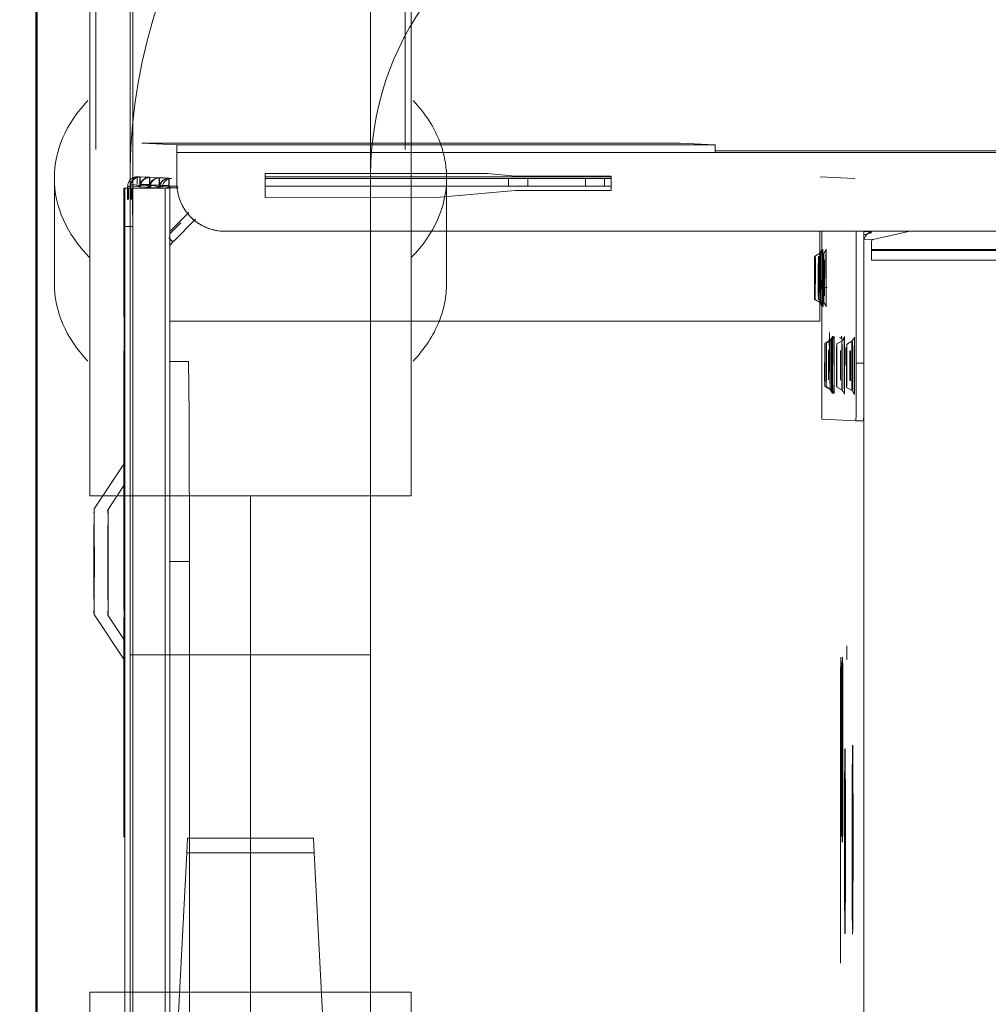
# Model space of a CAD drawing. Header units: millimetres. Extents: x 25471 to 48943, y 4737 to 38988.
# Tile 28 of 117: x 27421 to 27522, y 36992 to 37094. Entities that reach past the tile are written whole.
import ezdxf

# ---------------------------------------------------------------- set-up
doc = ezdxf.new("R2010")
doc.units = ezdxf.units.MM
doc.linetypes.add('ADSK_Осевая', pattern=[700, 500, -100, 0, -100])
doc.linetypes.add('ADSK_Скрыто', pattern=[300, 150, -150])
for name, color, linetype, lineweight in [('A-DETL-____-HDLN', 90, 'ADSK_Скрыто', 9), ('A-WALL-____-MCUT', 113, 'Continuous', 50), ('A-WALL-____-OTLN', 113, 'Continuous', 20), ('G-XREF-____-OTLN', 8, 'Continuous', 9), ('I-FURN-____-MCUT', 30, 'Continuous', 9), ('I-FURN-____-OTLN', 30, 'Continuous', 20), ('P-PIPE-____-CNTR', 3, 'ADSK_Осевая', 20), ('P-PIPE-____-OTLN', 3, 'Continuous', 20)]:
    doc.layers.add(name, color=color, linetype=linetype, lineweight=lineweight)

# ---------------------------------------------------------------- blocks, each defined once
blk = doc.blocks.new('Прямая форма - V line-609329-В_Этаж 01_Водопровод')
at = {"layer": 'A-WALL-____-MCUT', "color": 253}
blk.add_line((3619.95, 400), (0, 400), dxfattribs=at)
blk = doc.blocks.new('Прямая форма - SW - 003-609330-В_Этаж 01_Водопровод')
blk.add_blockref('Прямая форма - V line-609329-В_Этаж 01_Водопровод', (0, 0))
blk = doc.blocks.new('Прямая форма - V line-609752-В_Этаж 01_Водопровод')
at = {"layer": 'I-FURN-____-MCUT', "color": 53}
for p, q in [((0, 0), (0, -3026.62)), ((10, -3026.62), (10, -10))]:
    blk.add_line(p, q, dxfattribs=at)
blk = doc.blocks.new('Прямая форма - FU - 052-609753-В_Этаж 01_Водопровод')
blk.add_blockref('Прямая форма - V line-609752-В_Этаж 01_Водопровод', (0, 0))
blk = doc.blocks.new('V line_ifc_RVT-1-В_Этаж 01_Водопровод')
at = {"layer": 'A-WALL-____-OTLN', "color": 9, "lineweight": 20, "rotation": 270}
blk.add_blockref('Прямая форма - SW - 003-609330-В_Этаж 01_Водопровод', (27023.24, 38587.58), dxfattribs=at)
at = {"layer": 'I-FURN-____-OTLN', "color": 9, "lineweight": 20}
blk.add_blockref('Прямая форма - FU - 052-609753-В_Этаж 01_Водопровод', (27423.24, 38587.58), dxfattribs=at)
blk = doc.blocks.new('City Class FR - City Class F_iam-1595380-В_Этаж 01_Водопровод')
at = {"layer": 'A-DETL-____-HDLN'}
for p, q in [((172.77, 33.1), (172.76, 33.07)), ((157.54, -37.64), (157.54, -37.59))]:
    blk.add_line(p, q, dxfattribs=at)
at = {"layer": 'A-DETL-____-HDLN', "flags": 128}
for points in [[(163.02, -36.51), (163, -36.51), (162.97, -36.51), (162.94, -36.51), (162.9, -36.51), (162.86, -36.51), (162.81, -36.51), (162.76, -36.5)], [(163.01, -36.35), (162.98, -36.35), (162.95, -36.35), (162.91, -36.35), (162.86, -36.35)]]:
    blk.add_lwpolyline(points, dxfattribs=at)
at = {"layer": 'A-DETL-____-HDLN'}
for centre, start_param, end_param in [((169.16, -34.48), 2.792279, 3.138605), ((169.16, -34.48), 3.150557, 3.490411), ((169.18, -34.07), 3.150557, 3.490411), ((169.18, -34.07), 2.792279, 3.138605), ((169.18, -34.15), 3.150557, 3.490411), ((169.18, -34.15), 2.792279, 3.138605), ((169.16, -34.48), 5.933871, 6.274221), ((169.16, -34.48), 0.002988, 0.348818), ((169.18, -34.15), 5.933871, 6.274221), ((169.18, -34.07), 0.002988, 0.348818), ((169.18, -34.07), 5.933871, 6.274221), ((169.18, -34.15), 0.002988, 0.348818), ((160.13, -35.16), 2.792279, 3.138605), ((160.13, -35.16), 3.150557, 3.490411), ((160.13, -35.32), 3.150557, 3.490411), ((160.13, -35.32), 2.792279, 3.138605), ((160.13, -35.32), 5.933871, 6.274221), ((160.13, -35.32), 0.002988, 0.348818), ((160.13, -35.16), 5.933871, 6.274221), ((160.13, -35.16), 0.002988, 0.348818), ((160.08, -36.4), 2.792279, 3.138605), ((160.08, -36.4), 3.150557, 3.490411), ((160.08, -36.4), 0.002988, 0.348818), ((160.08, -36.4), 5.933871, 6.274221), ((160.03, -37.44), 2.792279, 3.138605), ((160.03, -37.44), 3.150557, 3.490411), ((160.03, -37.44), 0.002988, 0.348818), ((160.03, -37.44), 5.933871, 6.274221)]:
    blk.add_ellipse(centre, major_axis=(1.55, 0), ratio=0.005175, start_param=start_param, end_param=end_param, dxfattribs=at)
at = {"layer": 'G-XREF-____-OTLN'}
for p, q in [((134, 41.19), (129.18, 37.96)), ((149.66, 38.11), (145, 41.21)), ((133.93, 39.74), (131.29, 37.97)), ((147.42, 38.11), (144.93, 39.76)), ((174.35, 38.06), (39.36, 37.77)), ((133.72, 38.09), (110.85, 38.04)), ((110.85, 38.04), (133.72, 38.09)), ((159.35, 38.14), (139.35, 38.09)), ((178.35, 38.19), (164.98, 38.16)), ((164.98, 38.16), (178.35, 38.19)), ((174.35, 38.06), (174.35, 37.26)), ((178.35, 38.19), (178.35, 38.09)), ((178.35, 37.29), (178.35, 38.09)), ((174.35, 37.26), (49.45, 36.99)), ((178.53, 37.8), (177.18, 37.8)), ((178.36, 37.69), (177.18, 37.69)), ((177.18, 37.53), (178.52, 37.54)), ((178.52, 37.49), (177.18, 37.49)), ((178.51, 37.49), (177.18, 37.49)), ((177.18, 37.38), (178.36, 37.39)), ((177.18, 37.29), (178.36, 37.29)), ((178.35, 37.29), (178.36, 37.39)), ((178.36, 37.29), (178.36, 33.9)), ((178.47, 36.53), (178.51, 37.49)), ((178.52, 37.54), (178.53, 37.79)), ((178.42, 35.52), (178.47, 36.48)), ((178.67, 35.53), (178.72, 36.49)), ((178.72, 36.49), (178.72, 35.52)), ((178.73, 36.8), (179.53, 36.8)), ((179.52, 36.5), (179.47, 35.53)), ((179.53, 36.31), (179.5, 35.53)), ((179.53, 36.8), (179.52, 36.54)), ((183.03, 36.32), (182.87, 32.7)), ((183.15, -19.68), (183.03, 36.32)), ((183.03, 36.32), (183.15, -19.68)), ((178.38, 34.51), (178.42, 35.47)), ((178.63, 34.52), (178.67, 35.48)), ((178.67, 35.48), (178.67, 34.51)), ((179.47, 35.49), (179.43, 34.52)), ((56.37, 33.63), (178.36, 33.9)), ((178.58, 33.51), (178.62, 34.48)), ((178.62, 34.48), (178.63, 33.5)), ((179.42, 34.48), (179.38, 33.51)), ((179.45, 34.42), (179.4, 33.51)), ((179.42, 34.42), (179.42, 34.48)), ((179.42, 34.42), (179.42, 34.48)), ((179.43, 34.52), (179.43, 34.42)), ((56.64, 33.14), (178.37, 33.4)), ((178.37, 33.4), (56.64, 33.14)), ((139.53, 33.32), (139.53, 31.28)), ((160.33, 33.36), (160.34, 31.43)), ((164.68, -34.23), (164.54, 33.37)), ((172.77, 33.1), (172.76, 33.07)), ((172.76, 33.07), (172.89, 32.95)), ((172.89, 32.95), (172.76, 33.07)), ((172.89, 32.98), (172.77, 33.1)), ((172.92, 32.95), (172.89, 32.98)), ((172.89, 32.95), (175.13, 30.72)), ((175.13, 30.72), (172.89, 32.95)), ((173.61, 33.39), (174.76, 32.25)), ((175.83, 31.43), (173.86, 33.39)), ((178.38, 33.4), (178.38, 32.49)), ((178.58, 33.47), (178.57, 33.2)), ((178.57, 32.57), (178.57, 33.2)), ((179.38, 33.47), (179.37, 33.2)), ((179.37, 32.69), (178.87, 32.69)), ((182.07, 32.7), (179.37, 32.69)), ((182.19, -23.3), (182.07, 32.7)), ((182.87, 32.7), (182.99, -23.3)), ((89.49, 31.17), (139.53, 31.28)), ((173.88, 27.92), (173.88, 27.92)), ((173.88, 27.68), (174.51, -261.41)), ((177.42, 6.06), (177.39, 23.49)), ((177.39, 23.49), (179.89, 23.49)), ((178.64, -1.8), (178.59, 23.49)), ((179.39, 23.49), (179.44, -1.79)), ((179.64, -12.51), (179.56, 23.49)), ((179.64, -12.51), (179.56, 23.49)), ((179.89, 23.49), (179.94, 0.35)), ((178.19, -2.51), (177.42, 6.06)), ((179.94, 0.35), (179.69, -2.51)), ((178.65, -3.82), (178.64, -1.81)), ((179.44, -1.81), (178.64, -1.81)), ((179.44, -1.81), (179.45, -3.82)), ((178.21, -12.51), (178.19, -2.51)), ((179.69, -2.51), (179.71, -12.51)), ((178.66, -9.82), (178.65, -3.82)), ((178.65, -3.82), (179.45, -3.82)), ((179.45, -3.82), (179.46, -9.82)), ((178.66, -11.81), (178.66, -9.82)), ((178.66, -9.82), (179.46, -9.82)), ((179.46, -9.82), (179.46, -11.81)), ((178.67, -12.51), (178.66, -11.81)), ((178.66, -11.81), (179.46, -11.81)), ((179.46, -11.81), (179.47, -12.51)), ((179.71, -12.51), (178.21, -12.51)), ((183.15, -19.68), (182.99, -23.3)), ((182.32, -83.3), (182.19, -23.3)), ((182.36, -23.3), (182.48, -79.68)), ((166.94, -33.67), (166.62, -34.22)), ((166.93, -33.75), (166.62, -34.3)), ((171.74, -34.21), (171.42, -33.66)), ((171.74, -34.29), (171.42, -33.74)), ((154.48, -34.48), (154.32, -38.02)), ((157.89, -34.77), (157.57, -35.32)), ((174.01, -34.41), (160.49, -34.44)), ((162.69, -35.31), (162.37, -34.76)), ((174.01, -34.21), (164.68, -34.23)), ((166.92, -34.09), (166.6, -34.64)), ((168.19, -34.23), (168.19, -35)), ((171.72, -34.63), (171.41, -34.08)), ((179.52, -37.84), (179.68, -34.25)), ((157.88, -34.92), (157.57, -35.47)), ((161.56, -35.24), (163.49, -35.23)), ((162.19, -35.23), (163.49, -35.23)), ((162.69, -35.46), (162.37, -34.91)), ((110.98, -36.5), (97.93, -36.53)), ((157.83, -36.01), (157.52, -36.56)), ((162.64, -36.55), (162.32, -36)), ((129.48, -37.11), (130.93, -37.11)), ((157.79, -37.04), (157.47, -37.6)), ((157.54, -37.64), (157.54, -37.59)), ((162.59, -37.58), (162.27, -37.03)), ((162.54, -37.58), (162.54, -37.63)), ((48.72, -39.07), (157.91, -38.84)), ((154.32, -38.02), (154.32, -38.82)), ((154.32, -38.02), (154.32, -38.82)), ((160.32, -38.04), (174.02, -38.01)), ((160.32, -38.84), (160.32, -38.04)), ((174.02, -38.81), (160.32, -38.84)), ((173.21, -38.89), (173.17, -39.76)), ((173.86, -39.6), (173.67, -38.81)), ((173.99, -38.81), (173.95, -39.58)), ((172.98, -39.6), (171.02, -39.61)), ((171.02, -39.61), (171.48, -247.8)), ((172.48, -247.8), (172.02, -39.61)), ((172.59, -245.27), (172.15, -39.6)), ((173.17, -39.76), (174.03, -43.44))]:
    blk.add_line(p, q, dxfattribs=at)
at = {"layer": 'G-XREF-____-OTLN', "flags": 128}
for points in [[(178.52, 37.49), (178.6, 37.49), (178.69, 37.48), (178.78, 37.46), (178.87, 37.43), (178.96, 37.39), (179.05, 37.34), (179.13, 37.28), (179.2, 37.22), (179.26, 37.16), (179.32, 37.09), (179.36, 37.03), (179.4, 36.97), (179.43, 36.9), (179.45, 36.85), (179.47, 36.79), (179.49, 36.74), (179.5, 36.69), (179.5, 36.65), (179.51, 36.6), (179.51, 36.57), (179.52, 36.53), (179.52, 36.5)], [(178.47, 36.48), (178.56, 36.48), (178.64, 36.47), (178.74, 36.45), (178.83, 36.42), (178.92, 36.38), (179, 36.33), (179.08, 36.28), (179.15, 36.21), (179.22, 36.15), (179.27, 36.09), (179.31, 36.02), (179.35, 35.96), (179.38, 35.89), (179.41, 35.84), (179.42, 35.78), (179.44, 35.73), (179.45, 35.68), (179.46, 35.64), (179.46, 35.6), (179.47, 35.56), (179.47, 35.52), (179.47, 35.49)], [(178.42, 35.47), (178.51, 35.47), (178.6, 35.46), (178.69, 35.44), (178.78, 35.41), (178.87, 35.37), (178.96, 35.32), (179.04, 35.27), (179.11, 35.21), (179.17, 35.14), (179.22, 35.08), (179.27, 35.01), (179.31, 34.95), (179.34, 34.89), (179.36, 34.83), (179.38, 34.77), (179.39, 34.72), (179.4, 34.67), (179.41, 34.63), (179.42, 34.59), (179.42, 34.55), (179.42, 34.51), (179.42, 34.48)], [(178.38, 34.47), (178.46, 34.46), (178.55, 34.45), (178.64, 34.43), (178.73, 34.4), (178.82, 34.36), (178.91, 34.31), (178.99, 34.26), (179.06, 34.2), (179.12, 34.13), (179.18, 34.07), (179.22, 34), (179.26, 33.94), (179.29, 33.88), (179.31, 33.82), (179.33, 33.76), (179.35, 33.71), (179.36, 33.66), (179.37, 33.62), (179.37, 33.58), (179.38, 33.54), (179.38, 33.5), (179.38, 33.47)], [(172.35, 33.39), (172.42, 33.35), (172.49, 33.3), (172.55, 33.26), (172.61, 33.21), (172.68, 33.16), (172.73, 33.1), (172.76, 33.07)], [(166.6, -34.64), (166.23, -34.89), (166.21, -34.89)], [(166.62, -34.22), (166.25, -34.47), (166.23, -34.47)], [(166.62, -34.3), (166.25, -34.55), (166.23, -34.55)], [(171.72, -34.63), (172.09, -34.87), (172.12, -34.87)], [(171.74, -34.21), (172.11, -34.46), (172.13, -34.46)], [(171.74, -34.29), (172.11, -34.54), (172.13, -34.54)], [(157.57, -35.47), (157.2, -35.72), (157.17, -35.72)], [(157.57, -35.32), (157.2, -35.56), (157.18, -35.57)], [(162.69, -35.31), (163.06, -35.55), (163.09, -35.55)], [(162.69, -35.46), (163.06, -35.71), (163.08, -35.71)], [(157.52, -36.56), (157.15, -36.81), (157.13, -36.81)], [(162.64, -36.55), (163.01, -36.79), (163.03, -36.8)], [(163.02, -36.51), (163, -36.51), (162.97, -36.51), (162.94, -36.51), (162.9, -36.51), (162.86, -36.51), (162.81, -36.51), (162.76, -36.5)], [(163.01, -36.35), (162.98, -36.35), (162.95, -36.35), (162.91, -36.35), (162.86, -36.35)], [(157.47, -37.6), (157.1, -37.84), (157.08, -37.84)], [(162.59, -37.58), (162.96, -37.83), (162.98, -37.83)]]:
    blk.add_lwpolyline(points, dxfattribs=at)
at = {"layer": 'G-XREF-____-OTLN'}
for centre, major_axis, ratio, start_param, end_param in [((139.5, 41.2), (5.5, 0.01), 0.005175, 3.141345, 6.282937), ((139.5, 41.2), (5.5, 0.01), 0.005175, 2.748646, 3.133855), ((139.5, 41.2), (5.5, 0.01), 0.005175, 0.786618, 2.355947), ((139.5, 41.2), (5.5, 0.01), 0.005175, 0.007759, 0.392451), ((139.43, 39.75), (5.5, 0.01), 0.005175, 3.141345, 6.282937), ((139.43, 39.75), (5.5, 0.01), 0.005175, 2.748646, 3.133855), ((139.43, 39.75), (5.5, 0.01), 0.005175, 0.786618, 2.355947), ((139.43, 39.75), (5.5, 0.01), 0.005175, 0.007759, 0.392451), ((114.35, 38), (3.5, 0.01), 0.005175, 3.141593, 6.282937), ((139.35, 38.06), (6.5, 0.01), 0.005175, 1.570548, 4.712141), ((159.35, 38.1), (6.5, 0.01), 0.005175, 4.712141, 7.853734), ((174.35, 38.08), (4, 0.01), 0.005175, 4.712141, 6.282937), ((178.36, 37.19), (-0.002, 1), 0.000248, 5.240673, 6.283185), ((174.35, 37.28), (4, 0.01), 0.005175, 4.712141, 6.282937), ((178.36, 37.19), (0, 0.2), 0.000248, 5.240673, 6.283185), ((178.52, 36.49), (-0.999, 0.046), 0.999987, 3.189473, 4.760269), ((178.18, 36.66), (0.408, 0.817), 0.406332, 0.200707, 0.206545), ((178.18, 36.7), (0.405, 0.818), 0.410153, 4.707192, 6.479346), ((178.52, 36.54), (-0.999, 0.046), 0.999987, 3.189473, 4.760269), ((178.18, 36.66), (0.408, 0.817), 0.406332, 4.717576, 6.483395), ((178.53, 36.79), (-0.999, 0.046), 0.999987, 3.189473, 4.760269), ((178.14, 35.69), (0.405, 0.818), 0.410153, 4.707192, 6.479346), ((178.47, 35.53), (-0.999, 0.046), 0.999987, 3.189473, 4.760269), ((178.47, 35.48), (-0.999, 0.046), 0.999987, 3.189473, 4.760269), ((178.14, 35.65), (0.408, 0.817), 0.406332, 0.200707, 0.206545), ((178.14, 35.65), (0.408, 0.817), 0.406332, 4.717576, 6.483395), ((178.52, 36.49), (-0.2, 0.009), 0.999987, 3.974871, 4.760269), ((178.52, 36.54), (1, 0.002), 0.005175, 4.712141, 6.282937), ((178.52, 36.49), (1, 0.002), 0.005175, 0.000024, 1.570548), ((178.53, 36.79), (1, 0.002), 0.005175, 0, 0.78515), ((178.09, 34.68), (0.405, 0.818), 0.410153, 4.707192, 6.479346), ((178.43, 34.52), (-0.999, 0.046), 0.999987, 3.189473, 4.760269), ((178.42, 34.47), (-0.999, 0.046), 0.999987, 3.189473, 4.760269), ((178.09, 34.64), (0.408, 0.817), 0.406332, 0.200707, 0.206545), ((178.09, 34.64), (0.408, 0.817), 0.406332, 4.717576, 6.483395), ((178.47, 35.48), (-0.2, 0.009), 0.999987, 3.974871, 4.760269), ((178.47, 35.53), (1, 0.002), 0.005175, 4.712141, 6.282937), ((178.47, 35.48), (1, 0.002), 0.005175, 0.000024, 1.570548), ((178.37, 33.2), (-0.999, 0.046), 0.999987, 3.390831, 4.760269), ((178.36, 34.4), (-0.002, 1), 0.000248, 2.09908, 3.141593), ((178.38, 33.47), (-0.999, 0.046), 0.999987, 3.189473, 4.760269), ((178.05, 33.67), (0.405, 0.818), 0.410153, 4.745079, 6.208069), ((178.04, 33.63), (0.408, 0.817), 0.406332, 4.797222, 6.339439), ((178.42, 34.47), (-0.2, 0.009), 0.999987, 3.974871, 4.760269), ((178.42, 34.47), (1, 0.002), 0.005175, 0.000024, 1.570548), ((178.43, 34.52), (1, 0.002), 0.005175, 4.712141, 6.282937), ((178.38, 33.51), (-0.999, 0.046), 0.999987, 3.189473, 4.516811), ((173.47, 33.78), (0.706, 0.709), 0.003484, 3.141593, 4.320185), ((173.47, 33.81), (0.706, 0.709), 0.003484, 2.485786, 3.137758), ((178.37, 33.2), (-0.2, 0.009), 0.999987, 3.189473, 4.760269), ((178.38, 33.47), (-0.2, 0.009), 0.999987, 3.189473, 4.760269), ((178.38, 33.51), (1, 0.002), 0.005175, 4.712141, 6.282937), ((178.38, 33.47), (0.2, 0), 0.005175, 0, 1.570548), ((178.38, 33.47), (1, 0.002), 0.005175, 0.000024, 1.570548), ((178.37, 33.2), (-0.999, 0.046), 0.999987, 3.189473, 3.390831), ((178.88, 27.69), (-4.99, 0.23), 0.999987, 4.760267, 6.331065), ((182.07, 32.7), (0.8, 0.002), 0.005175, 4.712141, 6.282937), ((139.54, 31.39), (20.8, 0.05), 0.005175, 4.712141, 6.282937), ((178.88, 27.69), (-4.99, 0.23), 0.999987, 5.545666, 6.283185), ((182.19, -23.3), (0.8, 0.002), 0.005175, 4.712141, 6.282937), ((169.18, -33.75), (2.24, 0), 0.005175, 0.002988, 3.138605), ((169.18, -33.75), (2.24, 0), 0.005175, 3.150557, 6.274221), ((169.18, -33.67), (2.24, 0), 0.005175, 0.002988, 3.138605), ((169.18, -33.67), (2.24, 0), 0.005175, 3.150557, 6.274221), ((160.48, -34.47), (6, 0.01), 0.005175, 1.570548, 3.141345), ((160.13, -34.76), (2.24, 0), 0.005175, 0.002988, 3.138605), ((160.13, -34.76), (2.24, 0), 0.005175, 3.150557, 6.274221), ((169.18, -34.47), (2.99, 0.01), 0.005175, 1.570548, 3.141345), ((169.18, -34.47), (2.99, 0.01), 0.005175, 3.141345, 4.712141), ((169.18, -34.55), (2.99, 0.01), 0.005175, 1.570548, 3.141345), ((169.18, -34.55), (2.99, 0.01), 0.005175, 3.141345, 4.712141), ((169.16, -34.63), (2.56, 0.01), 0.005175, 1.570548, 3.138605), ((169.16, -34.63), (2.56, 0.01), 0.005175, 3.141345, 4.712141), ((169.18, -34.22), (2.56, 0.01), 0.005175, 1.570548, 3.138605), ((169.18, -34.22), (2.56, 0.01), 0.005175, 3.141345, 4.712141), ((169.18, -34.3), (2.56, 0.01), 0.005175, 1.570548, 3.138605), ((169.18, -34.3), (2.56, 0.01), 0.005175, 3.141345, 4.712141), ((169.16, -34.08), (2.24, 0), 0.005175, 0.002988, 3.138605), ((169.16, -34.08), (2.24, 0), 0.005175, 3.150557, 6.274221), ((169.18, -34.7), (1.87, 0), 0.005175, 1.570548, 3.138605), ((169.18, -34.7), (1.87, 0), 0.005175, 3.141345, 4.712141), ((169.18, -34.62), (1.87, 0), 0.005175, 1.570548, 3.138605), ((169.18, -34.62), (1.87, 0), 0.005175, 3.141345, 4.712141), ((169.16, -34.48), (1.55, 0), 0.005175, 0.002988, 3.138605), ((169.16, -34.48), (1.55, 0), 0.005175, 3.150557, 6.274221), ((169.18, -34.07), (1.55, 0), 0.005175, 0.002988, 3.138605), ((169.18, -34.07), (1.55, 0), 0.005175, 3.150557, 6.274221), ((169.18, -34.15), (1.55, 0), 0.005175, 0.002988, 3.138605), ((169.18, -34.15), (1.55, 0), 0.005175, 3.150557, 6.274221), ((169.16, -34.63), (2.56, 0.01), 0.005175, 0.002988, 1.570548), ((169.16, -34.63), (2.56, 0.01), 0.005175, 4.712141, 6.282937), ((169.18, -34.22), (2.56, 0.01), 0.005175, 0.002988, 1.570548), ((169.18, -34.22), (2.56, 0.01), 0.005175, 4.712141, 6.282937), ((169.18, -34.3), (2.56, 0.01), 0.005175, 0.002988, 1.570548), ((169.18, -34.3), (2.56, 0.01), 0.005175, 4.712141, 6.282937), ((169.18, -34.47), (2.99, 0.01), 0.005175, 4.712141, 7.853734), ((169.18, -34.55), (2.99, 0.01), 0.005175, 4.712141, 7.853734), ((169.18, -34.62), (1.87, 0), 0.005175, 4.712141, 6.282937), ((169.18, -34.62), (1.87, 0), 0.005175, 0.002988, 1.570548), ((169.18, -34.7), (1.87, 0), 0.005175, 0.002988, 1.570548), ((169.18, -34.7), (1.87, 0), 0.005175, 4.712141, 6.282937), ((160.13, -35.72), (2.99, 0.01), 0.005175, 2.355947, 3.141345), ((160.13, -35.72), (2.99, 0.01), 0.005175, 3.141345, 4.712141), ((160.13, -35.56), (2.99, 0.01), 0.005175, 1.570548, 3.141345), ((160.13, -35.56), (2.99, 0.01), 0.005175, 3.141345, 4.712141), ((160.13, -35.31), (2.56, 0.01), 0.005175, 1.570548, 3.138605), ((160.13, -35.31), (2.56, 0.01), 0.005175, 3.141345, 4.712141), ((160.13, -35.47), (2.56, 0.01), 0.005175, 1.570548, 3.138605), ((160.13, -35.47), (2.56, 0.01), 0.005175, 3.141345, 4.712141), ((160.13, -34.92), (2.24, 0), 0.005175, 0.002988, 3.138605), ((160.13, -34.92), (2.24, 0), 0.005175, 3.150557, 6.274221), ((160.13, -35.16), (1.55, 0), 0.005175, 0.002988, 3.138605), ((160.13, -35.16), (1.55, 0), 0.005175, 3.150557, 6.274221), ((160.13, -35.32), (1.55, 0), 0.005175, 3.150557, 6.274221), ((160.13, -35.32), (1.55, 0), 0.005175, 0.002988, 3.138605), ((160.13, -35.31), (2.56, 0.01), 0.005175, 0.002988, 1.570548), ((160.13, -35.31), (2.56, 0.01), 0.005175, 4.712141, 6.282937), ((160.13, -35.47), (2.56, 0.01), 0.005175, 0.002988, 1.570548), ((160.13, -35.47), (2.56, 0.01), 0.005175, 4.712141, 6.282937), ((160.13, -35.56), (2.99, 0.01), 0.005175, 4.712141, 7.853734), ((160.13, -35.72), (2.99, 0.01), 0.005175, 4.712141, 7.853734), ((169.16, -34.88), (2.99, 0.01), 0.005175, 2.355947, 3.141345), ((169.16, -34.88), (2.99, 0.01), 0.005175, 3.141345, 4.712141), ((169.16, -34.88), (2.99, 0.01), 0.005175, 4.712141, 7.853734), ((120.12, -36.69), (9.62, 0.02), 0.005175, 6.282937, 9.42453), ((120.12, -36.69), (9.62, 0.02), 0.005175, 3.145864, 6.278927), ((120.13, -36.52), (9.62, 0.02), 0.005175, 6.282937, 9.42453), ((120.13, -36.52), (9.62, 0.02), 0.005175, 3.145864, 6.278927), ((160.08, -36.8), (2.99, 0.01), 0.005175, 1.570548, 4.712141), ((160.08, -36.55), (2.56, 0.01), 0.005175, 1.570548, 3.138605), ((160.08, -36.55), (2.56, 0.01), 0.005175, 3.141345, 4.712141), ((160.08, -36), (2.24, 0), 0.005175, 0.002988, 3.138605), ((160.08, -36), (2.24, 0), 0.005175, 3.150557, 6.274221), ((160.08, -36.4), (1.55, 0), 0.005175, 0.002988, 3.138605), ((160.08, -36.4), (1.55, 0), 0.005175, 3.150557, 6.274221), ((160.08, -36.55), (2.56, 0.01), 0.005175, 0.002988, 1.570548), ((160.08, -36.55), (2.56, 0.01), 0.005175, 4.712141, 6.282937), ((160.08, -36.8), (2.99, 0.01), 0.005175, 6.282937, 7.853734), ((160.08, -36.8), (2.99, 0.01), 0.005175, 4.712141, 6.282937), ((160.13, -36.52), (2.99, 0.01), 0.005175, 0.019868, 0.360448), ((160.13, -36.52), (2.99, 0.01), 0.005175, 5.919186, 6.262822), ((110.58, -37.76), (9.62, 0.02), 0.005175, 3.145864, 6.278927), ((110.61, -36.97), (9.62, 0.02), 0.005175, 6.282937, 9.42453), ((110.61, -36.97), (9.62, 0.02), 0.005175, 3.145864, 6.278927), ((110.58, -37.76), (9.62, 0.02), 0.005175, 6.282937, 9.110371), ((110.61, -37.77), (10, 0.02), 0.005175, 5.968778, 6.278914), ((110.61, -37.77), (10, 0.02), 0.005175, 6.282937, 6.597097), ((160.03, -37.84), (2.99, 0.01), 0.005175, 1.570548, 4.712141), ((160.03, -37.59), (2.56, 0.01), 0.005175, 1.570548, 3.138605), ((160.03, -37.59), (2.56, 0.01), 0.005175, 3.141345, 4.712141), ((160.04, -37.59), (2.5, 0.01), 0.005175, 0, 3.141345), ((160.04, -37.64), (2.5, 0.01), 0.005175, 3.141593, 6.282937), ((160.03, -37.04), (2.24, 0), 0.005175, 0.002988, 3.138605), ((160.03, -37.04), (2.24, 0), 0.005175, 3.150557, 6.274221), ((160.03, -37.44), (1.55, 0), 0.005175, 0.002988, 3.138605), ((160.03, -37.44), (1.55, 0), 0.005175, 3.150557, 6.274221), ((160.05, -37.38), (1.55, 0), 0.005175, 0, 3.141345), ((160.05, -37.38), (1.55, 0), 0.005175, 3.141593, 6.282937), ((160.03, -37.59), (2.56, 0.01), 0.005175, 0.002988, 1.570548), ((160.03, -37.59), (2.56, 0.01), 0.005175, 4.712141, 6.282937), ((160.03, -37.84), (2.99, 0.01), 0.005175, 0.78515, 1.570548), ((160.03, -37.84), (2.99, 0.01), 0.005175, 4.712141, 6.282937), ((160.08, -36.95), (1.87, 0), 0.005175, 0.002988, 1.570548), ((160.08, -36.95), (1.87, 0), 0.005175, 4.712141, 6.282937), ((160.32, -38), (6, 0.01), 0.005175, 3.141593, 4.712141), ((160.32, -38.8), (6, 0.01), 0.005175, 3.141593, 4.712141), ((172.98, -39.8), (-0.999, 0.046), 0.999987, 3.416365, 4.654217), ((172.98, -39.8), (-0.2, 0.009), 0.999987, 3.416365, 4.760269)]:
    blk.add_ellipse(centre, major_axis=major_axis, ratio=ratio, start_param=start_param, end_param=end_param, dxfattribs=at)
blk = doc.blocks.new('City Class FR - City Class 25 FR-1553726-В_Этаж 01_Водопровод')
blk.add_blockref('City Class FR - City Class F_iam-1595380-В_Этаж 01_Водопровод', (0, 0))
blk = doc.blocks.new('VTp_786_0 Фильтр ППР - VTp_786_0-1675225-В_Этаж 01_Водопровод')
at = {"layer": 'A-DETL-____-HDLN', "color": 140}
for p, q in [((19.42, 20.4), (8.46, 20.4)), ((23.27, 16.7), (4.87, 16.7)), ((5.49, 16.1), (4.85, 16.1)), ((41.5, -11.81), (41.5, -6.45)), ((41.5, -13.9), (41.5, -11.81)), ((41.5, -14.46), (41.5, -14)), ((41.5, -15.34), (41.5, -14.46))]:
    blk.add_line(p, q, dxfattribs=at)
for centre, start_param, end_param in [((8.46, 0), 0, 0.255263), ((8.46, 0), 5.673631, 6.283185), ((19.42, 0), 6.0097, 6.283185)]:
    blk.add_ellipse(centre, major_axis=(0, 20.4), ratio=0.707107, start_param=start_param, end_param=end_param, dxfattribs=at)
at = {"layer": 'P-PIPE-____-OTLN', "color": 150}
for p, q in [((4.82, 16.7), (-41.5, 16.7)), ((-41.5, 16.7), (-41.5, -16.7)), ((41.5, 16.7), (23.32, 16.7)), ((41.5, -6.4), (41.5, 16.7)), ((4.82, 16.1), (-9.66, 16.1)), ((41.5, -16.7), (41.5, -15.35)), ((-9.66, -16.1), (5.49, -16.1)), ((-41.5, -16.7), (41.5, -16.7)), ((8.46, -20.4), (19.42, -20.4))]:
    blk.add_line(p, q, dxfattribs=at)
for centre, start_param, end_param in [((8.46, 0), 0.257709, 0.592652), ((19.42, 0), 5.690811, 6.007256), ((8.46, 0), 2.549219, 3.141593), ((8.46, 0), 3.141593, 3.751147), ((19.42, 0), 3.141593, 3.734245)]:
    blk.add_ellipse(centre, major_axis=(0, 20.4), ratio=0.707107, start_param=start_param, end_param=end_param, dxfattribs=at)
blk = doc.blocks.new('VTp_744_0 Кран шаровой ППР - VTp_744_0-V9-В_Этаж 01_Водопровод')
at = {"layer": 'A-DETL-____-HDLN', "color": 210}
for p, q in [((7.3, 24), (-7.3, 24)), ((-23.8, 16.7), (-34.68, 16.7)), ((-23.8, 8.35), (-23.8, 16.7)), ((40, 16.7), (23.8, 16.7)), ((23.8, 16.7), (23.8, 0)), ((40, -16.7), (40, 16.7)), ((-40, 12.55), (-40, 7.43)), ((-7.3, 9.1), (-54.47, 6.63)), ((7.3, 9.1), (-7.3, 9.1)), ((-7.3, -9.1), (-7.3, 9.1)), ((7.3, 9.1), (7.3, -9.1)), ((21.66, 7.34), (7.3, 9.1)), ((21.66, -7.34), (21.66, 7.34)), ((23.4, 7.12), (21.66, 7.34)), ((-54.47, 6.63), (-56, 6.55)), ((-56, 6.55), (-56, -6.55)), ((-54.47, -6.63), (-54.47, 6.63)), ((23.4, -7.12), (23.4, 7.12)), ((23.8, 0), (23.8, -16.7)), ((-56, -6.55), (-54.47, -6.63)), ((-54.47, -6.63), (-21.97, -8.33)), ((21.66, -7.34), (23.4, -7.12)), ((-40, -7.43), (-40, -13.13)), ((7.3, -9.1), (21.66, -7.34)), ((-23.8, -16.7), (-23.8, -8.35)), ((-20.08, -8.43), (-12.51, -8.83)), ((-14.95, -8.7), (-8.48, -15.08)), ((-10.62, -8.93), (-7.3, -9.1)), ((-7.3, -9.1), (7.3, -9.1)), ((-8.48, -15.08), (-3.03, -16.45)), ((-2.64, -16.55), (-2.53, -16.58)), ((23.8, -16.7), (40, -16.7))]:
    blk.add_line(p, q, dxfattribs=at)
at = {"layer": 'A-DETL-____-HDLN', "color": 210, "flags": 128}
for points in [[(-23.8, 16.7), (-23.19, 17.35), (-22.55, 17.97), (-21.89, 18.57), (-21.2, 19.14), (-20.49, 19.68), (-19.76, 20.19), (-19.01, 20.68), (-18.24, 21.13), (-17.46, 21.55), (-16.66, 21.94), (-15.84, 22.3), (-15.01, 22.62), (-14.17, 22.92), (-13.31, 23.17), (-12.45, 23.4), (-11.58, 23.59), (-10.7, 23.74), (-9.81, 23.86), (-8.93, 23.94), (-8.03, 23.99), (-7.3, 24)], [(7.3, 24), (8.19, 23.98), (9.08, 23.93)], [(9.08, 23.93), (9.97, 23.84), (10.85, 23.71), (11.73, 23.56), (12.6, 23.36), (13.46, 23.13), (14.31, 22.87), (15.16, 22.57), (15.98, 22.24), (16.8, 21.88), (17.6, 21.48), (18.38, 21.05), (19.15, 20.59), (19.89, 20.1), (20.62, 19.59), (21.32, 19.04), (22, 18.46), (22.66, 17.86), (23.3, 17.24), (23.8, 16.7)], [(15.28, 8.12), (9.05, 14.74), (0.33, 17.3), (-8.48, 15.08), (-14.95, 8.7)], [(3.22, -16.45), (9.05, -14.74), (15.28, -8.12)], [(23.8, -16.7), (23.19, -17.35), (22.55, -17.97), (21.89, -18.57), (21.2, -19.14), (20.49, -19.68), (19.76, -20.19), (19.01, -20.68), (18.24, -21.13), (17.46, -21.55), (16.66, -21.94), (15.84, -22.3), (15.01, -22.62)]]:
    blk.add_lwpolyline(points, dxfattribs=at)
at = {"layer": 'A-DETL-____-HDLN', "color": 210}
for radius, start, end in [(17.3, 129.5142, 140.2976), (17.3, 129.5142, 140.2976), (17.3, 39.2464, 49.9517), (17.3, 39.2464, 49.9517), (7.3, 360, 180), (7.3, 60, 90), (7.3, 105, 180), (7.3, 0, 45), (7.3, 180, 225), (7.3, 180, 225), (7.3, 240, 360), (7.3, 345, 360), (7.3, 300, 330), (7.3, 225, 231.6975), (7.3, 232.9804, 240), (7.3, 255, 285), (17.3, 219.7024, 225), (17.3, 219.7024, 225), (17.3, 315, 320.7536), (17.3, 315, 320.7536), (17.3, 225.5573, 230.4858), (17.3, 225.5573, 230.4858), (17.3, 310.0483, 314.4427), (17.3, 310.0483, 314.4427)]:
    blk.add_arc((0, 0), radius, start, end, dxfattribs=at)
for points, knots in [([(-7.3, 15.68), (-6.19, 16.22), (-4.46, 16.8), (-1.94, 17.22), (-0.01, 17.34), (1.92, 17.22), (4.45, 16.8), (6.18, 16.22), (7.3, 15.68)], [0, 0, 0, 0, 0.25, 0.375, 0.5, 0.625, 0.75, 1, 1, 1, 1]), ([(-12.03, 12.43), (-11.56, 12.89), (-10.53, 13.77), (-9.42, 14.53), (-8.82, 14.88)], [-0.3010741, -0.3010741, -0.3010741, -0.3010741, -0.2, -0.0907875, -0.0907875, -0.0907875, -0.0907875]), ([(-14.73, 9.06), (-14.32, 9.74), (-13.53, 10.85), (-12.62, 11.85), (-12.23, 12.24)], [-0.5215449, -0.5215449, -0.5215449, -0.5215449, -0.4, -0.3149297, -0.3149297, -0.3149297, -0.3149297]), ([(15.25, -8.15), (14.71, -9.17), (13.76, -10.6), (12.62, -11.85), (12.23, -12.24)], [-0.5742182, -0.5742182, -0.5742182, -0.5742182, -0.4, -0.3149297, -0.3149297, -0.3149297, -0.3149297]), ([(12.03, -12.43), (11.56, -12.89), (10.7, -13.63), (9.77, -14.28), (9.36, -14.55)], [-0.3010741, -0.3010741, -0.3010741, -0.3010741, -0.2, -0.1242347, -0.1242347, -0.1242347, -0.1242347])]:
    blk.add_open_spline(points, degree=3, knots=knots, dxfattribs=at)
for points in [[(-8.2, 15.23), (-7.91, 15.39), (-7.6, 15.54), (-7.3, 15.68)], [(7.3, 15.68), (7.72, 15.49), (8.13, 15.28), (8.53, 15.05)], [(9.37, 14.55), (10.31, 13.94), (11.2, 13.24), (12.02, 12.44)], [(12.23, 12.24), (13.42, 11.05), (14.45, 9.67), (15.26, 8.16)], [(-12.23, -12.24), (-13.06, -11.4), (-13.82, -10.47), (-14.48, -9.46)], [(-8.82, -14.88), (-9.96, -14.2), (-11.04, -13.39), (-12.01, -12.45)], [(-7.3, -15.68), (-7.6, -15.54), (-7.91, -15.39), (-8.2, -15.23)], [(8.71, -14.95), (8.25, -15.22), (7.78, -15.46), (7.3, -15.68)], [(-5.1, -16.54), (-5.85, -16.31), (-6.59, -16.03), (-7.3, -15.68)], [(7.3, -15.68), (6.58, -16.03), (5.85, -16.31), (5.09, -16.54)]]:
    blk.add_open_spline(points, degree=3, dxfattribs=at)
at = {"layer": 'P-PIPE-____-OTLN', "color": 220}
for p, q in [((-34.73, 16.7), (-40, 16.7)), ((-40, 16.7), (-40, 12.59)), ((-40, -13.16), (-40, -16.7)), ((-40, -16.7), (-23.8, -16.7)), ((-7.3, -24), (7.3, -24))]:
    blk.add_line(p, q, dxfattribs=at)
at = {"layer": 'P-PIPE-____-OTLN', "color": 220, "flags": 128}
for points in [[(-7.3, -24), (-8.19, -23.98), (-9.08, -23.93), (-9.97, -23.84), (-10.85, -23.71), (-11.73, -23.56), (-12.6, -23.36), (-13.46, -23.13), (-14.31, -22.87), (-15.16, -22.57), (-15.98, -22.24), (-16.8, -21.88), (-17.6, -21.48), (-18.38, -21.05), (-19.15, -20.59), (-19.89, -20.1), (-20.62, -19.59), (-21.32, -19.04), (-22, -18.46), (-22.66, -17.86), (-23.3, -17.24), (-23.8, -16.7)], [(-2.49, -16.59), (0.33, -17.3), (3.05, -16.5)], [(15.01, -22.62), (14.17, -22.92), (13.31, -23.17), (12.45, -23.4), (11.58, -23.59), (10.7, -23.74), (9.81, -23.86), (8.93, -23.94), (8.03, -23.99), (7.3, -24)]]:
    blk.add_lwpolyline(points, dxfattribs=at)
at = {"layer": 'P-PIPE-____-OTLN', "color": 220}
blk.add_open_spline([(4.95, -16.59), (4.57, -16.7), (3.59, -16.95), (1.92, -17.22), (-0.01, -17.34), (-1.94, -17.22), (-3.6, -16.94), (-4.58, -16.69), (-4.95, -16.59)], degree=3, knots=[0.1708823, 0.1708823, 0.1708823, 0.1708823, 0.25, 0.375, 0.5, 0.625, 0.75, 0.8286943, 0.8286943, 0.8286943, 0.8286943], dxfattribs=at)
blk = doc.blocks.new('ADSK_Полипропилен_Обвод - Обвод длинный под сварку-1605953-В_Этаж 01_Водопровод')
at = {"layer": 'A-DETL-____-HDLN', "color": 140}
for p, q in [((27457.99, 37278.03), (27432.99, 37278.03)), ((27432.99, 37232.98), (27432.99, 37228.03)), ((27457.99, 37228.03), (27457.99, 37232.98)), ((27436.56, 37208.4), (27436.74, 37207.95)), ((27436.82, 37207.73), (27437.38, 37206.33)), ((27469.05, 37204.43), (27468.45, 37204.94)), ((27469.39, 37204.14), (27469.17, 37204.33)), ((27432.99, 37078.03), (27432.99, 37077.51)), ((27457.99, 37044.62), (27457.99, 37078.03)), ((27432.99, 37077.28), (27432.99, 37076.91)), ((27432.99, 37076.69), (27432.99, 37028.03)), ((27432.99, 37028.03), (27457.99, 37028.03))]:
    blk.add_line(p, q, dxfattribs=at)
at = {"layer": 'A-DETL-____-HDLN', "color": 140, "flags": 128}
for points in [[(27432.99, 37228.03), (27433.03, 37225.8), (27433.16, 37223.57), (27433.39, 37221.36), (27433.7, 37219.15), (27434.1, 37216.96), (27434.58, 37214.78), (27435.16, 37212.63), (27435.81, 37210.5), (27436.56, 37208.4)], [(27468.45, 37204.94), (27467.54, 37205.76), (27466.67, 37206.63), (27465.83, 37207.52), (27465.03, 37208.45), (27464.27, 37209.42), (27463.54, 37210.41), (27462.86, 37211.43), (27462.22, 37212.47), (27461.62, 37213.54), (27461.06, 37214.64), (27460.54, 37215.75), (27460.08, 37216.89), (27459.65, 37218.04), (27459.28, 37219.21), (27458.95, 37220.39), (27458.67, 37221.59), (27458.43, 37222.8), (27458.25, 37224.01), (27458.11, 37225.23), (27458.03, 37226.46), (27457.99, 37227.68), (27457.99, 37228.03)], [(27437.38, 37206.33), (27438.29, 37204.3), (27439.28, 37202.3), (27440.35, 37200.35), (27441.49, 37198.44), (27442.71, 37196.57), (27444.01, 37194.76), (27445.38, 37193), (27446.81, 37191.3), (27448.31, 37189.65), (27449.88, 37188.07), (27451.51, 37186.55), (27453.2, 37185.09), (27454.94, 37183.71), (27456.74, 37182.39), (27458.59, 37181.15), (27460.49, 37179.99), (27461.03, 37179.68)], [(27461.03, 37179.68), (27462.08, 37179.04), (27463.11, 37178.37), (27464.11, 37177.66), (27465.08, 37176.91), (27466.02, 37176.12), (27466.93, 37175.29)], [(27461.03, 37126.38), (27459.12, 37125.23), (27457.25, 37124.01), (27455.44, 37122.72), (27453.68, 37121.35), (27451.97, 37119.92), (27450.33, 37118.41), (27448.74, 37116.85), (27447.22, 37115.22), (27445.77, 37113.53), (27444.38, 37111.79), (27443.07, 37109.99), (27441.83, 37108.14), (27440.66, 37106.24), (27439.57, 37104.3), (27438.56, 37102.31), (27437.63, 37100.29), (27436.78, 37098.23), (27436.01, 37096.14), (27435.33, 37094.02), (27434.73, 37091.87), (27434.22, 37089.7), (27433.8, 37087.51), (27433.46, 37085.31), (27433.22, 37083.1), (27433.06, 37080.87), (27432.99, 37078.65), (27432.99, 37078.03)], [(27462.14, 37127.04), (27462.07, 37127), (27461.03, 37126.38)], [(27461.62, 37092.51), (27462.04, 37093.28), (27462.16, 37093.47)], [(27457.99, 37078.03), (27458.01, 37079.25), (27458.08, 37080.48), (27458.21, 37081.7), (27458.38, 37082.92), (27458.6, 37084.12), (27458.87, 37085.32), (27459.18, 37086.51), (27459.54, 37087.68), (27459.95, 37088.84), (27460.41, 37089.98), (27460.91, 37091.1), (27461.46, 37092.2), (27461.55, 37092.38)]]:
    blk.add_lwpolyline(points, dxfattribs=at)
at = {"layer": 'P-PIPE-____-OTLN', "color": 150, "flags": 128}
for points in [[(27473.44, 37201.38), (27472.39, 37202.01), (27471.36, 37202.68), (27470.36, 37203.39), (27469.39, 37204.14)], [(27501.36, 37156.82), (27501.16, 37159.04), (27500.87, 37161.25), (27500.5, 37163.45), (27500.04, 37165.63), (27499.49, 37167.79), (27498.86, 37169.93), (27498.14, 37172.03), (27497.34, 37174.11), (27496.46, 37176.16), (27495.49, 37178.17), (27494.44, 37180.13), (27493.32, 37182.06), (27492.12, 37183.94), (27490.85, 37185.76), (27489.5, 37187.54), (27488.09, 37189.26), (27486.61, 37190.92), (27485.06, 37192.53), (27483.45, 37194.06), (27481.78, 37195.54), (27480.05, 37196.94), (27478.26, 37198.28), (27476.43, 37199.54), (27474.54, 37200.73), (27473.44, 37201.38)], [(27466.93, 37175.29), (27467.8, 37174.42), (27468.64, 37173.53), (27469.44, 37172.6), (27470.2, 37171.63), (27470.93, 37170.64), (27471.61, 37169.62), (27472.26, 37168.58), (27472.86, 37167.51), (27473.41, 37166.41), (27473.93, 37165.3), (27474.39, 37164.16), (27474.82, 37163.01), (27475.19, 37161.84), (27475.52, 37160.66), (27475.8, 37159.46), (27476.04, 37158.25), (27476.22, 37157.04), (27476.36, 37155.82), (27476.41, 37155.12)], [(27473.44, 37104.68), (27475.35, 37105.82), (27477.22, 37107.04), (27479.03, 37108.33), (27480.79, 37109.7), (27482.5, 37111.13), (27484.14, 37112.64), (27485.73, 37114.2), (27487.25, 37115.83), (27488.7, 37117.52), (27490.09, 37119.26), (27491.4, 37121.06), (27492.64, 37122.91), (27493.81, 37124.81), (27494.9, 37126.75), (27495.91, 37128.74), (27496.84, 37130.76), (27497.69, 37132.82), (27498.46, 37134.91), (27499.14, 37137.03), (27499.74, 37139.18), (27500.25, 37141.35), (27500.67, 37143.54), (27501.01, 37145.74), (27501.25, 37147.95), (27501.41, 37150.18), (27501.48, 37152.4), (27501.46, 37154.63), (27501.36, 37156.82)], [(27476.41, 37155.12), (27476.47, 37153.89), (27476.48, 37152.66), (27476.44, 37151.44), (27476.36, 37150.21), (27476.22, 37148.99), (27476.03, 37147.78), (27475.8, 37146.57), (27475.52, 37145.38), (27475.19, 37144.19), (27474.81, 37143.03), (27474.39, 37141.87), (27473.92, 37140.74), (27473.41, 37139.62), (27472.85, 37138.53), (27472.25, 37137.46), (27471.6, 37136.41), (27470.92, 37135.39), (27470.19, 37134.4), (27469.43, 37133.44), (27468.63, 37132.51), (27467.79, 37131.61), (27466.91, 37130.75), (27466.01, 37129.92), (27465.07, 37129.13), (27464.1, 37128.38), (27463.1, 37127.67), (27462.18, 37127.07)], [(27462.19, 37093.52), (27462.68, 37094.33), (27463.35, 37095.36), (27464.06, 37096.36), (27464.81, 37097.33), (27465.61, 37098.27), (27466.43, 37099.18), (27467.3, 37100.05), (27468.2, 37100.89), (27469.13, 37101.69), (27470.09, 37102.45), (27471.08, 37103.18), (27472.1, 37103.86), (27473.15, 37104.5), (27473.44, 37104.68)]]:
    blk.add_lwpolyline(points, dxfattribs=at)

msp = doc.modelspace()

# ---------------------------------------------------------------- linework, layer by layer
at = {"layer": 'A-DETL-____-HDLN', "color": 210}
for p, q in [((27432.99, 37127.52), (27432.99, 37077.51)), ((27457.99, 37044.62), (27457.99, 37127.52)), ((27432.99, 37077.28), (27432.99, 37076.91)), ((27432.99, 37076.69), (27432.99, 36992.98)), ((27432.99, 36992.98), (27457.99, 36992.98))]:
    msp.add_line(p, q, dxfattribs=at)
at = {"layer": 'A-DETL-____-HDLN', "color": 140}
for p, q in [((27432.99, 37044.57), (27432.99, 36958.75)), ((27439.08, 37044.57), (27432.99, 37044.57)), ((27432.99, 37028.03), (27432.99, 36991.71)), ((27457.99, 37028.03), (27432.99, 37028.03))]:
    msp.add_line(p, q, dxfattribs=at)
at = {"layer": 'P-PIPE-____-CNTR', "color": 150}
msp.add_line((27445.49, 36987.71), (27445.49, 37044.57), dxfattribs=at)
at = {"layer": 'P-PIPE-____-OTLN', "color": 150}
msp.add_line((27457.99, 36987.71), (27457.99, 37044.57), dxfattribs=at)

# ---------------------------------------------------------------- block references
at = {"lineweight": 9}
msp.add_blockref('V line_ifc_RVT-1-В_Этаж 01_Водопровод', (0, 0), dxfattribs=at)
at = {"layer": 'A-DETL-____-HDLN', "color": 140}
msp.add_blockref('ADSK_Полипропилен_Обвод - Обвод длинный под сварку-1605953-В_Этаж 01_Водопровод', (0, 0), dxfattribs=at)
at = {"layer": 'A-DETL-____-HDLN', "color": 140, "rotation": 270}
msp.add_blockref('VTp_786_0 Фильтр ППР - VTp_786_0-1675225-В_Этаж 01_Водопровод', (27445.49, 37086.07), dxfattribs=at)
at = {"layer": 'A-DETL-____-HDLN', "rotation": 89.87557860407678}
msp.add_blockref('City Class FR - City Class 25 FR-1553726-В_Этаж 01_Водопровод', (27470.12, 36898.14), dxfattribs=at)
at = {"layer": 'A-DETL-____-HDLN', "color": 210, "rotation": 270}
msp.add_blockref('VTp_744_0 Кран шаровой ППР - VTp_744_0-V9-В_Этаж 01_Водопровод', (27445.49, 36952.98), dxfattribs=at)

doc.saveas('drawing.dxf')
